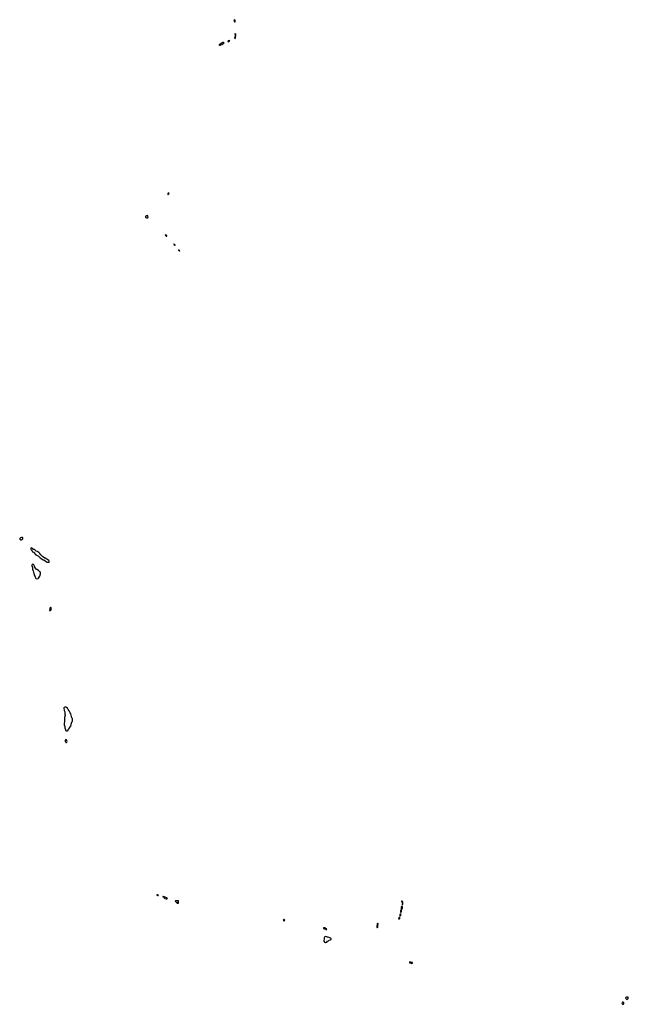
# Model space of a CAD drawing. Header units: inches. Extents: x 2735672 to 2903319, y 894031 to 1029782.
# Tile 151 of 167: x 2879782 to 2903319, y 894031 to 932149. Entities that reach past the tile are written whole.
import ezdxf

# ---------------------------------------------------------------- set-up
doc = ezdxf.new("R2010")
doc.units = ezdxf.units.IN
doc.header["$MEASUREMENT"] = 0
for name, color, linetype in [('C8889', 7, 'Continuous'), ('C8899', 7, 'Continuous'), ('C8971', 7, 'Continuous'), ('C8980', 7, 'Continuous'), ('C8981', 7, 'Continuous'), ('C8982', 7, 'Continuous'), ('C8983', 7, 'Continuous'), ('C9809', 7, 'Continuous')]:
    doc.layers.add(name, color=color, linetype=linetype)

msp = doc.modelspace()

# ---------------------------------------------------------------- linework, layer by layer
at = {"layer": 'C8889', "color": 4, "elevation": 4}
for points in [[(2885110, 898273), (2885082, 898270), (2885090, 898262), (2885130, 898245), (2885146, 898250), (2885126, 898270)], [(2885330, 898206), (2885318, 898202), (2885314, 898190), (2885350, 898174), (2885366, 898150), (2885396, 898130), (2885450, 898111), (2885470, 898111), (2885490, 898125), (2885498, 898130), (2885474, 898154), (2885370, 898194)], [(2885910, 898041), (2885850, 898033), (2885810, 898039), (2885792, 898030), (2885806, 898010), (2885830, 897987), (2885842, 897982), (2885868, 897950), (2885910, 897942), (2885921, 897950), (2885923, 897990), (2885929, 898010), (2885929, 898030), (2885918, 898038)]]:
    msp.add_lwpolyline(points, close=True, dxfattribs=at)
msp.add_lwpolyline([(2890000, 897314), (2889990, 897314), (2889985, 897310), (2889979, 897290), (2889990, 897271), (2890000, 897268)], dxfattribs=at)
at = {"layer": 'C8899', "color": 4, "elevation": 4}
for points in [[(2894570, 897835), (2894550, 897824), (2894539, 897790), (2894532, 897750), (2894534, 897690), (2894511, 897650), (2894507, 897630), (2894514, 897594), (2894530, 897592), (2894552, 897630), (2894552, 897690), (2894578, 897730), (2894587, 897770), (2894582, 897810)], [(2894553, 898027), (2894551, 898010), (2894561, 898001), (2894579, 897970), (2894581, 897950), (2894571, 897911), (2894571, 897891), (2894590, 897881), (2894605, 897910), (2894599, 897950), (2894605, 897990), (2894590, 898015), (2894570, 898025)], [(2894470, 897399), (2894450, 897382), (2894436, 897350), (2894440, 897340), (2894450, 897331), (2894470, 897336), (2894484, 897350), (2894489, 897370)], [(2894510, 897546), (2894507, 897533), (2894490, 897519), (2894481, 897490), (2894482, 897462), (2894490, 897441), (2894510, 897455), (2894521, 897470), (2894527, 897490)], [(2891570, 896998), (2891550, 896998), (2891534, 896990), (2891532, 896970), (2891546, 896966), (2891566, 896950), (2891617, 896937), (2891622, 896930), (2891650, 896928), (2891666, 896930), (2891646, 896950), (2891609, 896969), (2891590, 896988)], [(2893630, 897168), (2893610, 897146), (2893603, 897097), (2893590, 897066), (2893591, 897030), (2893610, 896998), (2893630, 897022), (2893637, 897070), (2893642, 897150)], [(2891590, 896653), (2891570, 896635), (2891562, 896610), (2891559, 896550), (2891550, 896506), (2891550, 896474), (2891570, 896431), (2891590, 896418), (2891610, 896422), (2891658, 896442), (2891689, 896471), (2891726, 896490), (2891746, 896510), (2891796, 896524), (2891822, 896538), (2891826, 896550), (2891822, 896570), (2891809, 896590), (2891778, 896610), (2891710, 896629), (2891690, 896629), (2891646, 896646)], [(2894870, 895672), (2894852, 895668), (2894851, 895650), (2894862, 895642), (2894895, 895635), (2894950, 895613), (2894970, 895621), (2894979, 895630), (2894968, 895650), (2894915, 895655)]]:
    msp.add_lwpolyline(points, close=True, dxfattribs=at)
msp.add_lwpolyline([(2890000, 897268), (2890010, 897265), (2890028, 897270), (2890032, 897292), (2890010, 897313), (2890000, 897314)], dxfattribs=at)
at = {"layer": 'C8971', "color": 4, "elevation": 4}
msp.add_lwpolyline([(2879887, 912107), (2879853, 912107), (2879810, 912088), (2879792, 912070), (2879782, 912050), (2879790, 912034), (2879810, 912014), (2879850, 912012), (2879870, 912032), (2879907, 912053), (2879907, 912087)], close=True, dxfattribs=at)
at = {"layer": 'C8980', "color": 4, "elevation": 4}
for points in [[(2880990, 909395), (2880970, 909394), (2880951, 909370), (2880946, 909346), (2880954, 909310), (2880934, 909290), (2880938, 909278), (2880950, 909274), (2880970, 909282), (2880995, 909310), (2881009, 909350), (2881001, 909381)], [(2881570, 905538), (2881530, 905538), (2881500, 905520), (2881492, 905508), (2881506, 905410), (2881526, 905350), (2881531, 905270), (2881539, 905230), (2881539, 905210), (2881516, 905130), (2881511, 905090), (2881515, 904990), (2881496, 904890), (2881496, 904850), (2881521, 904790), (2881525, 904730), (2881552, 904670), (2881554, 904630), (2881590, 904614), (2881610, 904614), (2881630, 904622), (2881650, 904634), (2881658, 904650), (2881658, 904670), (2881692, 904708), (2881739, 904770), (2881756, 904804), (2881780, 904910), (2881790, 904936), (2881812, 904970), (2881818, 905010), (2881819, 905090), (2881803, 905123), (2881754, 905274), (2881729, 905310), (2881693, 905390), (2881657, 905450), (2881624, 905490)], [(2881590, 904266), (2881550, 904266), (2881534, 904230), (2881542, 904210), (2881560, 904180), (2881570, 904172), (2881590, 904172), (2881600, 904180), (2881615, 904205), (2881610, 904226)]]:
    msp.add_lwpolyline(points, close=True, dxfattribs=at)
at = {"layer": 'C8981', "color": 4, "elevation": 4}
for points in [[(2880230, 911708), (2880220, 911700), (2880212, 911690), (2880212, 911650), (2880222, 911630), (2880262, 911590), (2880282, 911550), (2880318, 911530), (2880411, 911431), (2880462, 911410), (2880491, 911391), (2880536, 911356), (2880570, 911321), (2880614, 911294), (2880650, 911258), (2880690, 911232), (2880712, 911232), (2880770, 911202), (2880850, 911146), (2880910, 911142), (2880918, 911142), (2880926, 911150), (2880926, 911190), (2880908, 911210), (2880825, 911265), (2880770, 911308), (2880748, 911308), (2880696, 911336), (2880686, 911350), (2880675, 911355), (2880668, 911368), (2880650, 911378), (2880610, 911422), (2880594, 911434), (2880555, 911490), (2880519, 911519), (2880489, 911549), (2880470, 911562), (2880415, 911575), (2880377, 911617), (2880350, 911638), (2880300, 911640), (2880290, 911646), (2880286, 911670), (2880266, 911690)], [(2880290, 911066), (2880265, 911055), (2880252, 911030), (2880253, 910993), (2880272, 910952), (2880273, 910913), (2880282, 910890), (2880282, 910870), (2880292, 910852), (2880292, 910830), (2880302, 910810), (2880317, 910757), (2880325, 910710), (2880382, 910562), (2880410, 910522), (2880450, 910502), (2880490, 910518), (2880509, 910531), (2880555, 910605), (2880581, 910690), (2880580, 910740), (2880569, 910769), (2880549, 910790), (2880510, 910822), (2880439, 910859), (2880418, 910878), (2880368, 910950), (2880368, 910970), (2880330, 911046), (2880316, 911056)]]:
    msp.add_lwpolyline(points, close=True, dxfattribs=at)
at = {"layer": 'C8982', "color": 4, "elevation": 4}
for points in [[(2885530, 925437), (2885506, 925414), (2885505, 925385), (2885510, 925381), (2885530, 925388), (2885549, 925410), (2885559, 925430), (2885557, 925437)], [(2884710, 924563), (2884690, 924561), (2884670, 924552), (2884651, 924530), (2884643, 924510), (2884657, 924497), (2884690, 924484), (2884730, 924482), (2884744, 924490), (2884744, 924496), (2884736, 924550), (2884730, 924559)], [(2885421, 923819), (2885411, 923810), (2885422, 923790), (2885444, 923770), (2885470, 923763), (2885476, 923770), (2885472, 923790), (2885451, 923811)], [(2885750, 923466), (2885747, 923450), (2885759, 923439), (2885770, 923419), (2885778, 923418), (2885790, 923401), (2885798, 923402), (2885799, 923410), (2885790, 923428), (2885777, 923437), (2885770, 923452), (2885754, 923454)], [(2885930, 923238), (2885928, 923230), (2885940, 923220), (2885941, 923210), (2885950, 923199), (2885960, 923200), (2885970, 923186), (2885973, 923190), (2885970, 923198), (2885960, 923200), (2885964, 923210), (2885950, 923229), (2885942, 923222), (2885946, 923230), (2885933, 923233)]]:
    msp.add_lwpolyline(points, close=True, dxfattribs=at)
at = {"layer": 'C8983', "color": 4, "elevation": 4}
for points in [[(2888090, 932149), (2888068, 932132), (2888071, 932090), (2888090, 932066), (2888110, 932066), (2888116, 932090), (2888110, 932128)], [(2888110, 931615), (2888105, 931590), (2888110, 931534), (2888122, 931502), (2888130, 931494), (2888138, 931550), (2888135, 931590), (2888130, 931608)], [(2887670, 931264), (2887630, 931261), (2887610, 931253), (2887576, 931224), (2887538, 931202), (2887505, 931190), (2887487, 931170), (2887504, 931164), (2887530, 931164), (2887560, 931180), (2887599, 931190), (2887637, 931210), (2887669, 931230), (2887689, 931250)], [(2887902, 931342), (2887850, 931332), (2887828, 931310), (2887830, 931302), (2887850, 931296), (2887870, 931307), (2887882, 931318), (2887908, 931330)], [(2888110, 931488), (2888086, 931450), (2888088, 931428), (2888110, 931427), (2888132, 931450), (2888127, 931487)]]:
    msp.add_lwpolyline(points, close=True, dxfattribs=at)
at = {"layer": 'C9809', "color": 4, "elevation": 4}
for points in [[(2903267, 894313), (2903250, 894310), (2903226, 894294), (2903215, 894270), (2903220, 894250), (2903250, 894228), (2903270, 894223), (2903290, 894228), (2903308, 894250), (2903316, 894270), (2903319, 894290), (2903310, 894303)], [(2903110, 894109), (2903090, 894109), (2903076, 894090), (2903071, 894070), (2903076, 894050), (2903090, 894036), (2903130, 894031), (2903149, 894070), (2903149, 894090)]]:
    msp.add_lwpolyline(points, close=True, dxfattribs=at)

doc.saveas('drawing.dxf')
